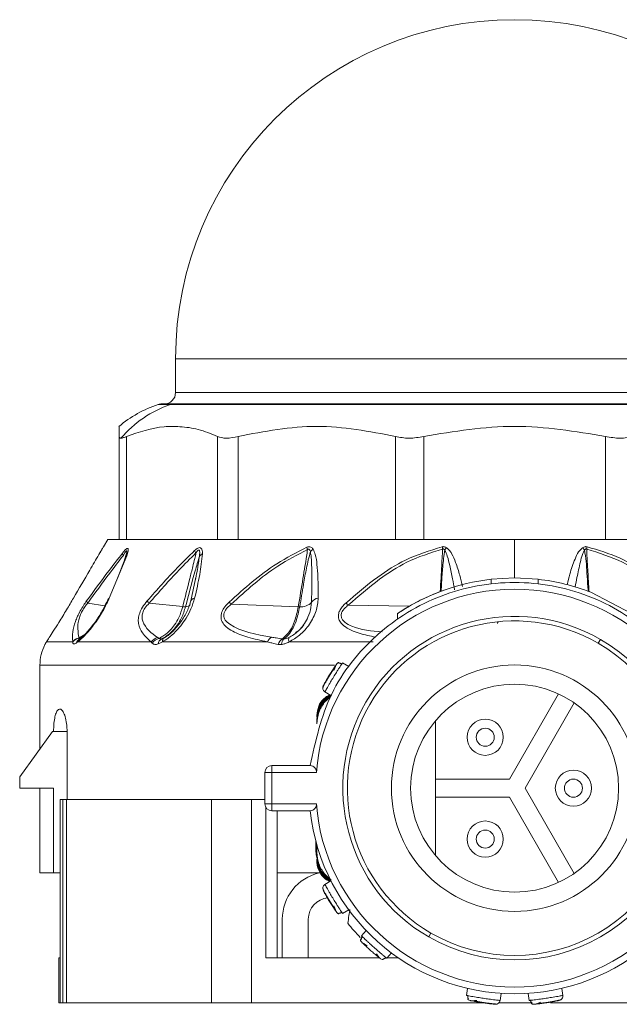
# Model space of a CAD drawing. Header units: millimetres. Extents: x -447 to 1924, y -61 to 422.
# Tile 1 of 65: x -447 to -421, y 153 to 196. Entities that reach past the tile are written whole.
import ezdxf

# ---------------------------------------------------------------- set-up
doc = ezdxf.new("R2010")
doc.units = ezdxf.units.MM

# ---------------------------------------------------------------- blocks, each defined once
blk = doc.blocks.new('Drawing View4')
at = {"color": 7, "linetype": 'Continuous', "lineweight": 18}
for p, q in [((-32.506, 3.001), (-32.506, 1.501)), ((-32.506, 3.001), (-17.506, 3.001)), ((-17.506, 3.001), (-2.506, 3.001)), ((-32.506, 1.501), (-2.506, 1.501)), ((-32.737, 0.976), (-33.274, 0.976)), ((-33.118, 1.001), (-32.586, 1.001)), ((-1.738, 0.976), (-32.737, 0.976)), ((-32.586, 1.001), (-1.894, 1.001)), ((-35.006, -4.999), (-35.006, -0.434)), ((-34.671, -4.999), (-34.671, -0.434)), ((-30.652, -4.999), (-30.652, -0.434)), ((-29.737, -4.999), (-29.737, -0.434)), ((-22.775, -4.999), (-22.775, -0.434)), ((-21.525, -4.999), (-21.525, -0.434)), ((-13.487, -4.999), (-13.487, -0.434)), ((-35.506, -4.999), (-35.695, -5.315)), ((-35.506, -4.999), (-35.006, -4.999)), ((-34.782, -4.999), (-34.994, -4.999)), ((-34.782, -4.999), (-30.52, -4.999)), ((-29.941, -4.999), (-30.52, -4.999)), ((-29.941, -4.999), (-22.559, -4.999)), ((-21.768, -4.999), (-22.559, -4.999)), ((-21.768, -4.999), (-17.506, -4.999)), ((-17.506, -4.999), (-13.244, -4.999)), ((-17.506, -4.999), (-17.506, -6.699)), ((-12.453, -4.999), (-13.244, -4.999)), ((-34.798, -6.006), (-34.668, -5.562)), ((-34.668, -5.727), (-35.436, -7.597)), ((-34.74, -5.838), (-35.085, -6.748)), ((-31.618, -6.734), (-31.828, -7.709)), ((-31.628, -6.781), (-31.622, -6.75)), ((-18.541, -6.757), (-17.506, -6.699)), ((-18.541, -6.958), (-18.541, -6.757)), ((-17.506, -6.699), (-16.471, -6.757)), ((-16.471, -6.958), (-16.471, -6.757)), ((-14.131, -7.333), (-12.331, -8.272)), ((-35.64, -7.939), (-36.391, -7.81)), ((-32.187, -7.968), (-33.675, -7.817)), ((-27.076, -7.973), (-30.05, -7.865)), ((-22.167, -7.951), (-24.868, -7.906)), ((-22.69, -8.52), (-22.69, -8.278)), ((-18.241, -8.685), (-18.256, -8.651)), ((-38.216, -9.524), (-37.054, -9.524)), ((-36.834, -9.524), (-33.586, -9.524)), ((-36.748, -9.398), (-36.793, -9.426)), ((-36.775, -9.351), (-36.527, -9.202)), ((-33.09, -9.524), (-28.442, -9.524)), ((-33.033, -9.364), (-33.043, -9.36)), ((-32.852, -9.247), (-32.989, -9.333)), ((-27.483, -9.524), (-23.757, -9.524)), ((-13.706, -9.417), (-13.806, -9.59)), ((-38.506, -10.553), (-38.506, -14.263)), ((-25.477, -10.553), (-38.506, -10.553)), ((-24.847, -10.621), (-25.115, -10.456)), ((-25.993, -11.547), (-25.994, -11.549)), ((-25.899, -11.735), (-25.63, -11.9)), ((-25.63, -11.943), (-25.928, -12.214)), ((-15.561, -11.83), (-17.737, -15.599)), ((-17.044, -15.999), (-14.868, -12.23)), ((-26.256, -12.784), (-26.256, -12.858)), ((-26.256, -12.969), (-26.256, -13.043)), ((-26.256, -13.154), (-26.256, -13.043)), ((-21.006, -13.014), (-21.006, -18.984)), ((-37.952, -13.499), (-39.402, -15.499)), ((-37.902, -13.499), (-37.952, -13.499)), ((-37.305, -13.499), (-37.902, -13.499)), ((-37.305, -13.499), (-37.305, -16.499)), ((-28.251, -15.299), (-28.251, -14.999)), ((-28.251, -14.999), (-26.551, -14.999)), ((-39.402, -15.999), (-39.402, -15.499)), ((-28.551, -15.299), (-28.251, -15.299)), ((-28.551, -15.299), (-28.551, -16.699)), ((-28.251, -15.299), (-26.278, -15.299)), ((-28.251, -15.299), (-28.251, -16.699)), ((-17.737, -15.599), (-21.006, -15.599)), ((-37.902, -15.999), (-39.402, -15.999)), ((-38.506, -15.999), (-38.506, -19.749)), ((-37.902, -19.749), (-37.902, -15.999)), ((-14.868, -19.768), (-17.044, -15.999)), ((-37.606, -16.499), (-37.606, -23.499)), ((-37.606, -16.499), (-37.5, -16.499)), ((-37.5, -16.499), (-37.5, -25.499)), ((-37.5, -16.499), (-37.332, -16.499)), ((-37.332, -16.499), (-37.332, -25.499)), ((-37.332, -16.499), (-30.923, -16.499)), ((-30.923, -16.499), (-30.923, -25.499)), ((-30.923, -16.499), (-29.14, -16.499)), ((-29.14, -16.499), (-29.14, -25.499)), ((-29.14, -16.499), (-28.551, -16.499)), ((-21.006, -16.399), (-17.737, -16.399)), ((-17.737, -16.399), (-15.561, -20.168)), ((-28.251, -16.699), (-28.551, -16.699)), ((-28.51, -16.849), (-28.51, -23.499)), ((-28.251, -16.999), (-28.251, -16.699)), ((-26.278, -16.699), (-28.251, -16.699)), ((-26.551, -16.999), (-28.251, -16.999)), ((-28.005, -16.999), (-28.005, -23.499)), ((-26.306, -18.316), (-26.306, -18.749)), ((-26.256, -18.844), (-26.256, -18.498)), ((-26.256, -18.749), (-26.306, -18.749)), ((-26.256, -18.955), (-26.256, -18.844)), ((-26.256, -19.029), (-26.256, -18.955)), ((-26.256, -19.214), (-26.256, -19.14)), ((-38.506, -19.749), (-37.902, -19.749)), ((-37.606, -19.749), (-37.902, -19.749)), ((-28.005, -19.749), (-26.093, -19.749)), ((-25.923, -19.789), (-25.615, -20.068)), ((-25.63, -20.098), (-25.899, -20.263)), ((-25.115, -21.542), (-24.847, -21.377)), ((-27.784, -23.499), (-27.784, -21.799)), ((-26.634, -21.799), (-26.634, -23.499)), ((-24.076, -22.295), (-24.285, -22.531)), ((-21.306, -22.581), (-21.206, -22.408)), ((-37.663, -23.499), (-37.663, -25.499)), ((-37.663, -23.499), (-37.606, -23.499)), ((-37.606, -23.499), (-37.606, -25.499)), ((-28.497, -23.499), (-28.51, -23.499)), ((-28.497, -23.499), (-23.49, -23.499)), ((-23.161, -23.525), (-22.952, -23.289)), ((-23.138, -23.499), (-22.659, -23.499)), ((-23.435, -23.549), (-23.369, -23.583)), ((-19.588, -24.858), (-19.635, -25.169)), ((-18.151, -25.391), (-18.105, -25.079)), ((-16.907, -25.079), (-16.861, -25.391)), ((-15.377, -25.169), (-15.424, -24.858)), ((-37.663, -25.499), (-37.606, -25.499)), ((-37.606, -25.499), (-37.5, -25.499)), ((-37.5, -25.499), (-37.332, -25.499)), ((-37.332, -25.499), (-30.923, -25.499)), ((-30.923, -25.499), (-29.14, -25.499)), ((-29.14, -25.499), (-18.885, -25.499)), ((-18.287, -25.55), (-18.285, -25.551)), ((-18.208, -25.499), (-16.755, -25.499)), ((-15.925, -25.499), (-5.871, -25.499)), ((-15.461, -25.362), (-15.458, -25.361))]:
    blk.add_line(p, q, dxfattribs=at)
at = {"color": 7, "linetype": 'Continuous', "lineweight": 18, "flags": 128}
blk.add_lwpolyline([(-26.306, -18.749), (-26.287, -18.944), (-26.256, -19.061)], dxfattribs=at)
at = {"color": 7, "linetype": 'Continuous', "lineweight": 18}
for centre, radius in [((-17.506, -15.999), 5.45), ((-18.806, -13.747), 0.8), ((-18.806, -13.747), 0.4), ((-14.906, -15.999), 0.8), ((-14.906, -15.999), 0.4), ((-18.806, -18.251), 0.8), ((-18.806, -18.251), 0.4)]:
    blk.add_circle(centre, radius, dxfattribs=at)
for centre, radius, start, end in [((-17.506, 3.001), 15, 0, 180), ((-33.006, 1.501), 0.5, 270, 0), ((-31.668, -3.917), 5.15, 108.1664, 130.4986), ((-31.129, -3.722), 4.965, 108.8874, 139.7785), ((-33.118, 0.501), 0.5, 90, 108.1664), ((-32.586, 0.533), 0.468, 90.0132, 108.7828), ((-34.611, -5.562), 0.248, 189.9193, 214.5625), ((-30.938, -5.114), 0.817, 207.0633, 215.6879), ((-31.139, -5.962), 0.381, 117.5432, 144.6364), ((-25.5, -5.09), 1.218, 191.8976, 196.7733), ((-26.01, -6.013), 0.716, 125.0028, 137.8963), ((-13.114, -3.919), 7.726, 190.4457, 191.199), ((-19.711, -6.096), 1.091, 137.4852, 144.4164), ((-15.301, -6.096), 1.091, 35.5839, 42.5146), ((-21.898, -3.918), 7.728, 348.8011, 349.5542), ((-34.58, -5.863), 0.163, 122.8676, 171.0638), ((-17.506, -15.999), 9.3, 96.392, 123.8803), ((-17.506, -15.999), 9.3, 68.7239, 83.6126), ((-17.506, -15.999), 8.8, 4.5625, 175.4375), ((-36.222, -7.667), 0.222, 191.7158, 220.1955), ((-35.406, -7.69), 0.098, 108.0323, 159.503), ((-32.973, -7.145), 0.972, 215.7026, 223.7499), ((-31.644, -7.785), 0.197, 95.1996, 177.3269), ((-27.569, -5.684), 3.304, 219.0253, 221.3042), ((-26.948, -7.355), 0.622, 263.8843, 317.4106), ((-26.143, -7.995), 0.41, 97.2379, 147.6707), ((-26.665, -9.712), 2.547, 45.1412, 48.4187), ((-32.049, -7.725), 0.247, 266.4829, 322.2771), ((-27.031, -6.721), 1.253, 267.9402, 270.7717), ((-17.506, -15.999), 7.6, 60, 240), ((-17.506, -15.999), 7.4, 60, 240), ((-18.397, -8.651), 0.141, 335.5069, 359.9497), ((-36.692, -9.811), 0.467, 100.1767, 140.9652), ((-36.687, -9.816), 0.469, 100.9163, 141.4811), ((-36.594, -9.694), 0.333, 118.3892, 159.524), ((-36.568, -9.615), 0.281, 129.7536, 161.1284), ((-33.142, -9.868), 0.562, 106.3755, 142.1998), ((-33.079, -9.907), 0.56, 106.6776, 144.5381), ((-32.954, -9.673), 0.33, 119.6069, 170.7235), ((-32.888, -9.509), 0.203, 119.953, 184.2542), ((-28.012, -9.72), 0.473, 121.542, 155.5687), ((-27.521, -9.794), 0.476, 123.312, 160.839), ((-27.432, -9.675), 0.392, 135.1957, 175.4112), ((-27.211, -9.417), 0.292, 163.2772, 201.4279), ((-17.506, -15.999), 7.6, 240, 60), ((-36.506, -10.553), 2, 153.118, 180), ((-17.506, -15.999), 7.4, 240, 60), ((-17.506, -15.999), 4.6, 360, 180), ((-28.251, -15.299), 0.3, 90, 180), ((-17.506, -15.999), 4.6, 180, 360), ((-28.251, -16.699), 0.3, 180, 270), ((-17.506, -15.999), 8.8, 184.5625, 355.4375), ((-17.506, -15.999), 9.1, 186.309, 353.691), ((-25.684, -21.799), 2.1, 102.5279, 180), ((-25.684, -21.799), 0.95, 94.7413, 180), ((-17.506, -15.999), 9.5, 219.0016, 224.0625)]:
    blk.add_arc(centre, radius, start, end, dxfattribs=at)
for points, knots in [([(-30.652, -0.434), (-30.935, -0.319), (-31.484, -0.096), (-32.276, 0.005), (-33.339, 0.023), (-34.12, -0.245), (-34.671, -0.434)], [0, 0, 0, 0, 0.21393, 0.414834, 0.587057, 1, 1, 1, 1]), ([(-22.775, -0.434), (-23.936, -0.214), (-26.256, 0.224), (-28.577, -0.214), (-29.737, -0.434)], [0, 0, 0, 0, 0.500234, 1, 1, 1, 1]), ([(-13.487, -0.434), (-14.826, -0.214), (-17.506, 0.224), (-20.185, -0.214), (-21.525, -0.434)], [0, 0, 0, 0, 0.499933, 1, 1, 1, 1]), ([(-35.006, -0.434), (-35.006, -0.356), (-35.006, -0.198), (-35.006, -0.069), (-35.006, 0.002), (-35.006, -0.004), (-35.006, -0.007)], [0, 0, 0, 0, 0.270801, 0.549911, 0.830383, 1, 1, 1, 1]), ([(-35.006, -0.434), (-35.001, -0.46), (-34.993, -0.506), (-34.942, -0.513), (-34.921, -0.516)], [0, 0, 0, 0, 0.573868, 1, 1, 1, 1]), ([(-34.921, -0.516), (-34.885, -0.511), (-34.82, -0.503), (-34.718, -0.455), (-34.671, -0.434)], [0, 0, 0, 0, 0.54545, 1, 1, 1, 1]), ([(-37.021, -7.588), (-36.779, -7.172), (-36.398, -6.517), (-35.968, -5.781), (-35.767, -5.437), (-35.708, -5.337), (-35.693, -5.311), (-35.695, -5.314), (-35.695, -5.315)], [0, 0, 0, 0, 0.502517, 0.792077, 0.924903, 0.959853, 0.991393, 1, 1, 1, 1]), ([(-36.439, -7.712), (-36.115, -7.268), (-35.595, -6.554), (-35.059, -5.865), (-34.856, -5.605)], [0, 0, 0, 0, 0.622343, 1, 1, 1, 1]), ([(-35.745, -5.4), (-35.767, -5.437), (-35.8, -5.493), (-35.84, -5.562), (-35.854, -5.586)], [0, 0, 0, 0, 0.655241, 1, 1, 1, 1]), ([(-34.856, -5.605), (-34.83, -5.573), (-34.782, -5.513), (-34.714, -5.441), (-34.655, -5.393), (-34.611, -5.386), (-34.594, -5.429), (-34.607, -5.54), (-34.643, -5.652), (-34.668, -5.727)], [0, 0, 0, 0, 0.130793, 0.239578, 0.342332, 0.447729, 0.567765, 0.709784, 1, 1, 1, 1]), ([(-34.816, -5.703), (-34.798, -5.671), (-34.767, -5.614), (-34.729, -5.551), (-34.703, -5.516), (-34.687, -5.499), (-34.673, -5.491), (-34.664, -5.496), (-34.659, -5.522), (-34.673, -5.622), (-34.707, -5.729), (-34.732, -5.808)], [0, 0, 0, 0, 0.155894, 0.271286, 0.318146, 0.360689, 0.399967, 0.444381, 0.493599, 0.621885, 1, 1, 1, 1]), ([(-33.762, -7.713), (-33.324, -7.215), (-32.646, -6.446), (-31.922, -5.737), (-31.666, -5.486)], [0, 0, 0, 0, 0.646574, 1, 1, 1, 1]), ([(-33.675, -7.817), (-33.241, -7.321), (-32.571, -6.553), (-31.854, -5.842), (-31.602, -5.591)], [0, 0, 0, 0, 0.647013, 1, 1, 1, 1]), ([(-32.187, -7.968), (-32.083, -7.555), (-31.934, -6.964), (-31.758, -6.253), (-31.666, -5.873), (-31.62, -5.672), (-31.602, -5.591)], [0, 0, 0, 0, 0.520969, 0.746083, 0.897634, 1, 1, 1, 1]), ([(-31.666, -5.486), (-31.616, -5.442), (-31.54, -5.375), (-31.438, -5.347), (-31.362, -5.375), (-31.319, -5.475), (-31.317, -5.574), (-31.315, -5.624)], [0, 0, 0, 0, 0.245136, 0.373462, 0.502514, 0.746581, 1, 1, 1, 1]), ([(-31.315, -5.624), (-31.35, -5.93), (-31.422, -6.566), (-31.58, -7.239), (-31.662, -7.588)], [0, 0, 0, 0, 0.480824, 1, 1, 1, 1]), ([(-31.602, -5.591), (-31.588, -5.569), (-31.562, -5.529), (-31.527, -5.486), (-31.502, -5.468), (-31.487, -5.462), (-31.474, -5.462), (-31.453, -5.474), (-31.439, -5.521), (-31.435, -5.613), (-31.444, -5.691), (-31.45, -5.741)], [0, 0, 0, 0, 0.137704, 0.249479, 0.286396, 0.321316, 0.355929, 0.392063, 0.53214, 0.696583, 1, 1, 1, 1]), ([(-30.135, -7.765), (-29.458, -7.157), (-28.392, -6.2), (-27.146, -5.571), (-26.692, -5.341)], [0, 0, 0, 0, 0.635166, 1, 1, 1, 1]), ([(-30.05, -7.865), (-29.385, -7.258), (-28.339, -6.304), (-27.112, -5.672), (-26.666, -5.442)], [0, 0, 0, 0, 0.636507, 1, 1, 1, 1]), ([(-27.076, -7.973), (-27.007, -7.556), (-26.908, -6.957), (-26.788, -6.217), (-26.718, -5.79), (-26.682, -5.546), (-26.666, -5.442)], [0, 0, 0, 0, 0.493755, 0.710629, 0.87637, 1, 1, 1, 1]), ([(-27.014, -7.973), (-26.956, -7.642), (-26.858, -7.075), (-26.723, -6.262), (-26.603, -5.779), (-26.541, -5.533)], [0, 0, 0, 0, 0.40792, 0.697703, 1, 1, 1, 1]), ([(-26.692, -5.341), (-26.662, -5.331), (-26.601, -5.311), (-26.522, -5.329), (-26.462, -5.37), (-26.435, -5.407), (-26.421, -5.427)], [0, 0, 0, 0, 0.256292, 0.5214431, 0.7474005, 1, 1, 1, 1]), ([(-26.666, -5.442), (-26.66, -5.437), (-26.647, -5.427), (-26.626, -5.419), (-26.606, -5.42), (-26.581, -5.434), (-26.557, -5.473), (-26.547, -5.511), (-26.541, -5.533)], [0, 0, 0, 0, 0.106522, 0.201223, 0.294973, 0.396709, 0.652819, 1, 1, 1, 1]), ([(-26.541, -5.533), (-26.528, -5.617), (-26.491, -5.848), (-26.481, -6.282), (-26.473, -6.945), (-26.483, -7.457), (-26.49, -7.776)], [0, 0, 0, 0, 0.115112, 0.316391, 0.573412, 1, 1, 1, 1]), ([(-26.421, -5.427), (-26.385, -5.505), (-26.293, -5.712), (-26.243, -6.135), (-26.197, -6.774), (-26.196, -7.276), (-26.195, -7.588)], [0, 0, 0, 0, 0.125054, 0.329105, 0.583177, 1, 1, 1, 1]), ([(-24.975, -7.807), (-24.514, -7.413), (-23.689, -6.707), (-22.277, -5.801), (-21.263, -5.489), (-20.713, -5.319)], [0, 0, 0, 0, 0.366467, 0.656613, 1, 1, 1, 1]), ([(-24.868, -7.906), (-24.417, -7.513), (-23.608, -6.809), (-22.226, -5.903), (-21.232, -5.589), (-20.694, -5.419)], [0, 0, 0, 0, 0.368099, 0.658336, 1, 1, 1, 1]), ([(-20.797, -7.301), (-20.785, -7.097), (-20.763, -6.718), (-20.734, -6.188), (-20.71, -5.765), (-20.698, -5.517), (-20.694, -5.419)], [0, 0, 0, 0, 0.324998, 0.604377, 0.844633, 1, 1, 1, 1]), ([(-20.758, -7.286), (-20.75, -7.159), (-20.728, -6.802), (-20.696, -6.193), (-20.632, -5.712), (-20.598, -5.461)], [0, 0, 0, 0, 0.20978, 0.587187, 1, 1, 1, 1]), ([(-20.713, -5.319), (-20.697, -5.317), (-20.662, -5.312), (-20.591, -5.318), (-20.545, -5.343), (-20.515, -5.359)], [0, 0, 0, 0, 0.222827, 0.488483, 1, 1, 1, 1]), ([(-20.694, -5.419), (-20.689, -5.417), (-20.678, -5.414), (-20.661, -5.413), (-20.64, -5.42), (-20.618, -5.436), (-20.605, -5.452), (-20.598, -5.461)], [0, 0, 0, 0, 0.132574, 0.271467, 0.437835, 0.686828, 1, 1, 1, 1]), ([(-20.598, -5.461), (-20.557, -5.552), (-20.458, -5.772), (-20.366, -6.208), (-20.256, -6.701), (-20.19, -7.059), (-20.161, -7.217)], [0, 0, 0, 0, 0.162514, 0.393457, 0.730011, 1, 1, 1, 1]), ([(-20.515, -5.359), (-20.474, -5.393), (-20.384, -5.469), (-20.249, -5.689), (-20.089, -6.06), (-19.934, -6.548), (-19.849, -6.907), (-19.81, -7.07)], [0, 0, 0, 0, 0.082219, 0.179526, 0.407873, 0.730876, 1, 1, 1, 1]), ([(-15.182, -6.996), (-15.145, -6.838), (-15.053, -6.452), (-14.885, -5.97), (-14.71, -5.565), (-14.56, -5.42), (-14.496, -5.359)], [0, 0, 0, 0, 0.271172, 0.663185, 0.858681, 1, 1, 1, 1]), ([(-14.827, -7.095), (-14.802, -6.957), (-14.733, -6.59), (-14.625, -6.112), (-14.528, -5.697), (-14.446, -5.528), (-14.413, -5.461)], [0, 0, 0, 0, 0.251722, 0.67041, 0.870782, 1, 1, 1, 1]), ([(-14.496, -5.359), (-14.465, -5.342), (-14.421, -5.319), (-14.35, -5.312), (-14.317, -5.317), (-14.299, -5.319)], [0, 0, 0, 0, 0.527893, 0.749645, 1, 1, 1, 1]), ([(-14.413, -5.461), (-14.406, -5.452), (-14.394, -5.436), (-14.372, -5.42), (-14.352, -5.414), (-14.335, -5.413), (-14.324, -5.417), (-14.318, -5.419)], [0, 0, 0, 0, 0.312066, 0.577689, 0.709478, 0.846396, 1, 1, 1, 1]), ([(-14.413, -5.461), (-14.387, -5.63), (-14.334, -5.969), (-14.304, -6.511), (-14.274, -6.951), (-14.257, -7.22), (-14.253, -7.287)], [0, 0, 0, 0, 0.2774802, 0.5571743, 0.8903511, 1, 1, 1, 1]), ([(-14.318, -5.419), (-13.779, -5.59), (-12.762, -5.912), (-11.383, -6.824), (-10.577, -7.528), (-10.143, -7.906)], [0, 0, 0, 0, 0.342559, 0.646235, 1, 1, 1, 1]), ([(-14.318, -5.419), (-14.309, -5.603), (-14.292, -5.942), (-14.261, -6.488), (-14.236, -6.932), (-14.22, -7.221), (-14.215, -7.301)], [0, 0, 0, 0, 0.292224, 0.54043, 0.87134, 1, 1, 1, 1]), ([(-14.299, -5.319), (-13.804, -5.467), (-12.862, -5.749), (-11.428, -6.623), (-10.557, -7.364), (-10.037, -7.807)], [0, 0, 0, 0, 0.308412, 0.587789, 1, 1, 1, 1]), ([(-36.391, -7.81), (-36.069, -7.366), (-35.551, -6.652), (-35.017, -5.963), (-34.816, -5.703)], [0, 0, 0, 0, 0.6225578, 1, 1, 1, 1]), ([(-34.693, -5.684), (-34.698, -5.701), (-34.708, -5.737), (-34.721, -5.777), (-34.728, -5.797)], [0, 0, 0, 0, 0.4873888, 1, 1, 1, 1]), ([(-32.064, -7.971), (-31.928, -7.443), (-31.738, -6.702), (-31.514, -5.955), (-31.45, -5.741)], [0, 0, 0, 0, 0.713249, 1, 1, 1, 1]), ([(-31.45, -5.741), (-31.478, -5.933), (-31.524, -6.254), (-31.589, -6.592), (-31.619, -6.736), (-31.622, -6.751)], [0, 0, 0, 0, 0.570413, 0.957485, 1, 1, 1, 1]), ([(-22.69, -8.278), (-22.686, -8.275), (-22.678, -8.27), (-22.593, -8.213), (-22.401, -8.089), (-22.072, -7.893), (-21.681, -7.684), (-21.277, -7.494), (-20.979, -7.371), (-20.799, -7.301), (-20.698, -7.264), (-20.632, -7.24), (-20.624, -7.237), (-20.62, -7.236)], [0, 0, 0, 0, 0.060058, 0.121373, 0.242824, 0.369606, 0.499838, 0.629592, 0.754948, 0.816741, 0.877799, 0.939002, 1, 1, 1, 1]), ([(-38.216, -9.524), (-38.178, -9.465), (-38.097, -9.341), (-37.906, -9.042), (-37.646, -8.631), (-37.333, -8.121), (-37.122, -7.761), (-37.021, -7.588)], [0, 0, 0, 0, 0.147122, 0.312406, 0.50794, 0.764712, 1, 1, 1, 1]), ([(-36.938, -8.629), (-36.91, -8.554), (-36.854, -8.408), (-36.728, -8.159), (-36.585, -7.921), (-36.486, -7.779), (-36.439, -7.712)], [0, 0, 0, 0, 0.275503, 0.529042, 0.778818, 1, 1, 1, 1]), ([(-35.436, -7.597), (-35.543, -7.818), (-35.75, -8.245), (-36.148, -8.818), (-36.524, -9.267), (-36.733, -9.44), (-36.834, -9.524)], [0, 0, 0, 0, 0.299106, 0.577097, 0.795469, 1, 1, 1, 1]), ([(-36.775, -9.351), (-36.799, -9.223), (-36.842, -8.998), (-36.82, -8.657), (-36.735, -8.371), (-36.642, -8.168), (-36.521, -7.974), (-36.434, -7.864), (-36.391, -7.81)], [0, 0, 0, 0, 0.354402, 0.625668, 0.731992, 0.825042, 0.913282, 1, 1, 1, 1]), ([(-35.492, -7.643), (-35.573, -7.814), (-35.733, -8.154), (-36.057, -8.657), (-36.353, -9.028), (-36.597, -9.28), (-36.71, -9.369), (-36.767, -9.414)], [0, 0, 0, 0, 0.253216, 0.504283, 0.753517, 0.877496, 1, 1, 1, 1]), ([(-33.586, -9.524), (-33.723, -9.402), (-33.968, -9.184), (-34.146, -8.827), (-34.161, -8.503), (-34.105, -8.254), (-33.972, -7.975), (-33.836, -7.804), (-33.762, -7.713)], [0, 0, 0, 0, 0.329595, 0.590214, 0.697936, 0.79287, 0.888175, 1, 1, 1, 1]), ([(-33.301, -9.329), (-33.572, -9.138), (-33.888, -8.915), (-33.998, -8.443), (-33.976, -8.271), (-33.921, -8.135), (-33.835, -7.986), (-33.741, -7.887), (-33.675, -7.817)], [0, 0, 0, 0, 0.62182, 0.726244, 0.812215, 0.854202, 0.896749, 1, 1, 1, 1]), ([(-31.662, -7.588), (-31.709, -7.748), (-31.796, -8.042), (-32.022, -8.459), (-32.26, -8.798), (-32.525, -9.099), (-32.803, -9.353), (-33.003, -9.472), (-33.09, -9.524)], [0, 0, 0, 0, 0.217435, 0.40261, 0.562733, 0.698349, 0.867782, 1, 1, 1, 1]), ([(-31.822, -7.684), (-31.871, -7.846), (-31.97, -8.169), (-32.257, -8.648), (-32.561, -9.004), (-32.835, -9.245), (-32.98, -9.334), (-33.051, -9.378)], [0, 0, 0, 0, 0.252868, 0.504669, 0.754807, 0.878718, 1, 1, 1, 1]), ([(-28.442, -9.524), (-28.737, -9.46), (-29.286, -9.342), (-29.891, -9.123), (-30.262, -8.887), (-30.453, -8.669), (-30.516, -8.425), (-30.459, -8.182), (-30.33, -7.962), (-30.203, -7.833), (-30.135, -7.765)], [0, 0, 0, 0, 0.272182, 0.508365, 0.629093, 0.73152, 0.817422, 0.871713, 0.931474, 1, 1, 1, 1]), ([(-26.195, -7.588), (-26.214, -7.779), (-26.254, -8.168), (-26.554, -8.742), (-26.972, -9.233), (-27.323, -9.433), (-27.483, -9.524)], [0, 0, 0, 0, 0.259032, 0.530639, 0.786951, 1, 1, 1, 1]), ([(-26.49, -7.776), (-26.504, -7.927), (-26.531, -8.222), (-26.685, -8.507), (-26.761, -8.646)], [0, 0, 0, 0, 0.510461, 1, 1, 1, 1]), ([(-23.651, -9.316), (-23.897, -9.265), (-24.408, -9.161), (-24.946, -8.933), (-25.218, -8.663), (-25.299, -8.488), (-25.304, -8.311), (-25.25, -8.141), (-25.138, -7.966), (-25.031, -7.862), (-24.975, -7.807)], [0, 0, 0, 0, 0.2678181, 0.5569964, 0.6492973, 0.7308636, 0.7901541, 0.8528081, 0.9225228, 1, 1, 1, 1]), ([(-33.24, -9.37), (-33.165, -9.331), (-32.982, -9.235), (-32.749, -9.03), (-32.528, -8.758), (-32.329, -8.422), (-32.238, -8.131), (-32.187, -7.968)], [0, 0, 0, 0, 0.154754, 0.378155, 0.536036, 0.740167, 1, 1, 1, 1]), ([(-33.117, -9.386), (-33.045, -9.348), (-32.869, -9.255), (-32.635, -9.049), (-32.413, -8.775), (-32.21, -8.435), (-32.116, -8.138), (-32.064, -7.971)], [0, 0, 0, 0, 0.154429, 0.377318, 0.534784, 0.73906, 1, 1, 1, 1]), ([(-32.064, -7.971), (-32.084, -7.972), (-32.12, -7.973), (-32.167, -7.969), (-32.187, -7.968)], [0, 0, 0, 0, 0.5598474, 1, 1, 1, 1]), ([(-28.259, -9.316), (-28.942, -9.2), (-29.73, -9.067), (-30.284, -8.609), (-30.361, -8.466), (-30.382, -8.356), (-30.363, -8.236), (-30.298, -8.109), (-30.191, -7.981), (-30.1, -7.906), (-30.05, -7.865)], [0, 0, 0, 0, 0.655947, 0.756324, 0.798491, 0.835246, 0.871287, 0.907682, 0.950236, 1, 1, 1, 1]), ([(-27.782, -9.397), (-27.666, -9.291), (-27.46, -9.103), (-27.214, -8.597), (-27.125, -8.195), (-27.076, -7.973)], [0, 0, 0, 0, 0.365427, 0.649355, 1, 1, 1, 1]), ([(-27.71, -9.399), (-27.657, -9.356), (-27.532, -9.253), (-27.345, -8.991), (-27.145, -8.573), (-27.062, -8.192), (-27.014, -7.973)], [0, 0, 0, 0, 0.171049, 0.404806, 0.657867, 1, 1, 1, 1]), ([(-23.362, -9.089), (-23.834, -9.046), (-24.446, -8.99), (-24.972, -8.705), (-25.119, -8.556), (-25.178, -8.439), (-25.186, -8.309), (-25.132, -8.171), (-25.024, -8.031), (-24.923, -7.95), (-24.868, -7.906)], [0, 0, 0, 0, 0.500723, 0.647964, 0.709254, 0.762166, 0.813639, 0.866072, 0.92741, 1, 1, 1, 1]), ([(-37.055, -9.517), (-37.065, -9.383), (-37.084, -9.142), (-36.983, -8.787), (-36.938, -8.629)], [0, 0, 0, 0, 0.554852, 1, 1, 1, 1]), ([(-27.201, -9.124), (-27.151, -9.09), (-26.928, -8.942), (-26.785, -8.69), (-26.674, -8.496)], [0, 0, 0, 0, 0.2260929, 1, 1, 1, 1]), ([(-26.761, -8.646), (-26.764, -8.652), (-26.833, -8.803), (-26.958, -8.945), (-27.092, -9.055), (-27.094, -9.057)], [0, 0, 0, 0, 0.038834, 0.98682, 1, 1, 1, 1]), ([(-27.094, -9.057), (-27.155, -9.111), (-27.276, -9.218), (-27.42, -9.295), (-27.491, -9.333)], [0, 0, 0, 0, 0.504489, 1, 1, 1, 1]), ([(-38.259, -9.595), (-38.264, -9.604), (-38.286, -9.641), (-38.292, -9.654), (-38.284, -9.638), (-38.258, -9.591), (-38.229, -9.545), (-38.216, -9.524)], [0, 0, 0, 0, 0.087747, 0.363021, 0.591323, 0.814318, 1, 1, 1, 1]), ([(-37.054, -9.524), (-37.054, -9.523), (-37.055, -9.52), (-37.055, -9.518), (-37.055, -9.517)], [0, 0, 0, 0, 0.558902, 1, 1, 1, 1]), ([(-36.906, -9.577), (-36.928, -9.59), (-36.971, -9.615), (-37.017, -9.613), (-37.049, -9.586), (-37.053, -9.545), (-37.054, -9.524)], [0, 0, 0, 0, 0.249494, 0.497197, 0.746131, 1, 1, 1, 1]), ([(-36.834, -9.524), (-36.848, -9.535), (-36.873, -9.555), (-36.896, -9.57), (-36.906, -9.577)], [0, 0, 0, 0, 0.559965, 1, 1, 1, 1]), ([(-36.749, -9.395), (-36.755, -9.396), (-36.77, -9.397), (-36.781, -9.384), (-36.778, -9.365), (-36.776, -9.356)], [0, 0, 0, 0, 0.243761, 0.617225, 1, 1, 1, 1]), ([(-36.776, -9.356), (-36.776, -9.355), (-36.776, -9.353), (-36.775, -9.352), (-36.775, -9.351)], [0, 0, 0, 0, 0.5572157, 1, 1, 1, 1]), ([(-33.536, -9.582), (-33.545, -9.571), (-33.563, -9.552), (-33.579, -9.533), (-33.586, -9.524)], [0, 0, 0, 0, 0.561612, 1, 1, 1, 1]), ([(-33.279, -9.62), (-33.329, -9.632), (-33.405, -9.65), (-33.488, -9.624), (-33.52, -9.596), (-33.536, -9.582)], [0, 0, 0, 0, 0.4808387, 0.7383008, 1, 1, 1, 1]), ([(-33.24, -9.37), (-33.252, -9.363), (-33.272, -9.349), (-33.292, -9.335), (-33.301, -9.329)], [0, 0, 0, 0, 0.562686, 1, 1, 1, 1]), ([(-33.09, -9.524), (-33.127, -9.546), (-33.191, -9.585), (-33.252, -9.609), (-33.279, -9.62)], [0, 0, 0, 0, 0.56467, 1, 1, 1, 1]), ([(-33.117, -9.386), (-33.146, -9.392), (-33.2, -9.403), (-33.228, -9.381), (-33.24, -9.37)], [0, 0, 0, 0, 0.540903, 1, 1, 1, 1]), ([(-32.989, -9.333), (-33.014, -9.345), (-33.058, -9.367), (-33.099, -9.38), (-33.117, -9.386)], [0, 0, 0, 0, 0.569816, 1, 1, 1, 1]), ([(-27.97, -9.638), (-28.06, -9.618), (-28.221, -9.582), (-28.375, -9.541), (-28.442, -9.524)], [0, 0, 0, 0, 0.564676, 1, 1, 1, 1]), ([(-27.782, -9.397), (-27.873, -9.382), (-28.034, -9.357), (-28.191, -9.329), (-28.259, -9.316)], [0, 0, 0, 0, 0.565432, 1, 1, 1, 1]), ([(-27.483, -9.524), (-27.544, -9.555), (-27.655, -9.613), (-27.77, -9.634), (-27.822, -9.644)], [0, 0, 0, 0, 0.541803, 1, 1, 1, 1]), ([(-27.71, -9.399), (-27.724, -9.4), (-27.749, -9.402), (-27.772, -9.398), (-27.782, -9.397)], [0, 0, 0, 0, 0.559121, 1, 1, 1, 1]), ([(-27.491, -9.333), (-27.528, -9.349), (-27.601, -9.381), (-27.674, -9.393), (-27.71, -9.399)], [0, 0, 0, 0, 0.509913, 1, 1, 1, 1]), ([(-27.822, -9.644), (-27.851, -9.646), (-27.902, -9.65), (-27.949, -9.642), (-27.97, -9.638)], [0, 0, 0, 0, 0.559055, 1, 1, 1, 1]), ([(-25.384, -10.513), (-25.368, -10.492), (-25.346, -10.465), (-25.314, -10.453), (-25.306, -10.45)], [0, 0, 0, 0, 0.744589, 1, 1, 1, 1]), ([(-25.275, -10.466), (-25.277, -10.458), (-25.281, -10.439), (-25.298, -10.444), (-25.307, -10.447)], [0, 0, 0, 0, 0.443444, 1, 1, 1, 1]), ([(-25.971, -11.47), (-25.967, -11.463), (-25.959, -11.448), (-25.896, -11.334), (-25.805, -11.172), (-25.692, -10.982), (-25.574, -10.796), (-25.472, -10.641), (-25.398, -10.534), (-25.389, -10.52), (-25.384, -10.513)], [0, 0, 0, 0, 0.123327, 0.248039, 0.373729, 0.500052, 0.626334, 0.751958, 0.876621, 1, 1, 1, 1]), ([(-25.899, -11.735), (-25.895, -11.728), (-25.889, -11.716), (-25.846, -11.64), (-25.794, -11.548), (-25.726, -11.431), (-25.636, -11.278), (-25.521, -11.087), (-25.403, -10.899), (-25.308, -10.748), (-25.235, -10.636), (-25.179, -10.551), (-25.157, -10.519), (-25.149, -10.506)], [0, 0, 0, 0, 0.123193, 0.19963, 0.285796, 0.371935, 0.448355, 0.571553, 0.694747, 0.771169, 0.857312, 0.943534, 1, 1, 1, 1]), ([(-25.436, -10.614), (-25.463, -10.653), (-25.516, -10.733), (-25.613, -10.884), (-25.696, -11.019), (-25.742, -11.098), (-25.758, -11.124)], [0, 0, 0, 0, 0.283378, 0.567938, 0.853248, 1, 1, 1, 1]), ([(-25.409, -10.549), (-25.412, -10.554), (-25.417, -10.564), (-25.436, -10.611), (-25.463, -10.683), (-25.486, -10.751), (-25.498, -10.786)], [0, 0, 0, 0, 0.227906, 0.471042, 0.728935, 1, 1, 1, 1]), ([(-25.137, -10.511), (-25.148, -10.504), (-25.169, -10.49), (-25.206, -10.477), (-25.246, -10.47), (-25.272, -10.473), (-25.286, -10.474)], [0, 0, 0, 0, 0.232664, 0.479578, 0.736996, 1, 1, 1, 1]), ([(-25.149, -10.506), (-25.145, -10.501), (-25.121, -10.465), (-25.118, -10.46), (-25.115, -10.456)], [0, 0, 0, 0, 0.139679, 1, 1, 1, 1]), ([(-25.758, -11.124), (-25.773, -11.15), (-25.819, -11.228), (-25.885, -11.345), (-25.946, -11.458), (-25.986, -11.534), (-25.991, -11.544), (-25.994, -11.549)], [0, 0, 0, 0, 0.108658, 0.332006, 0.554933, 0.777468, 1, 1, 1, 1]), ([(-26.256, -12.784), (-26.239, -12.646), (-26.206, -12.374), (-25.987, -12.042), (-25.778, -11.92), (-25.685, -11.866)], [0, 0, 0, 0, 0.365361, 0.718401, 1, 1, 1, 1]), ([(-25.607, -11.868), (-25.719, -11.942), (-25.959, -12.101), (-26.203, -12.497), (-26.238, -12.81), (-26.256, -12.969)], [0, 0, 0, 0, 0.298223, 0.642191, 1, 1, 1, 1]), ([(-25.665, -11.879), (-25.755, -11.932), (-25.973, -12.06), (-26.208, -12.412), (-26.24, -12.709), (-26.256, -12.858)], [0, 0, 0, 0, 0.25938, 0.62929, 1, 1, 1, 1]), ([(-25.616, -11.899), (-25.727, -11.977), (-25.968, -12.15), (-26.204, -12.562), (-26.239, -12.882), (-26.256, -13.043)], [0, 0, 0, 0, 0.295227, 0.647038, 1, 1, 1, 1]), ([(-37.902, -13.499), (-37.901, -13.424), (-37.898, -13.24), (-37.869, -12.965), (-37.813, -12.714), (-37.735, -12.545), (-37.638, -12.48), (-37.532, -12.531), (-37.431, -12.7), (-37.351, -12.966), (-37.31, -13.251), (-37.306, -13.433), (-37.305, -13.499)], [0, 0, 0, 0, 0.070113, 0.172193, 0.275296, 0.380868, 0.489956, 0.602613, 0.717149, 0.830046, 0.937783, 1, 1, 1, 1]), ([(-25.928, -12.214), (-26.02, -12.354), (-26.21, -12.639), (-26.24, -12.98), (-26.256, -13.154)], [0, 0, 0, 0, 0.489594, 1, 1, 1, 1]), ([(-26.551, -14.999), (-26.509, -15.004), (-26.433, -15.012), (-26.353, -15.073), (-26.309, -15.137), (-26.288, -15.188), (-26.276, -15.243), (-26.277, -15.28), (-26.278, -15.299)], [0, 0, 0, 0, 0.312972, 0.575647, 0.691755, 0.800836, 0.901278, 1, 1, 1, 1]), ([(-26.278, -16.699), (-26.277, -16.717), (-26.276, -16.754), (-26.288, -16.809), (-26.309, -16.861), (-26.353, -16.925), (-26.434, -16.986), (-26.51, -16.994), (-26.551, -16.999)], [0, 0, 0, 0, 0.097753, 0.197421, 0.308109, 0.425907, 0.688339, 1, 1, 1, 1]), ([(-26.256, -18.844), (-26.24, -19.019), (-26.209, -19.363), (-26.017, -19.649), (-25.923, -19.789)], [0, 0, 0, 0, 0.510317, 1, 1, 1, 1]), ([(-26.256, -18.955), (-26.239, -19.115), (-26.204, -19.436), (-25.971, -19.845), (-25.734, -20.014), (-25.627, -20.09)], [0, 0, 0, 0, 0.356662, 0.712158, 1, 1, 1, 1]), ([(-26.256, -19.029), (-26.238, -19.188), (-26.202, -19.501), (-25.968, -19.886), (-25.74, -20.038), (-25.641, -20.104)], [0, 0, 0, 0, 0.36938, 0.724507, 1, 1, 1, 1]), ([(-26.256, -19.14), (-26.24, -19.288), (-26.208, -19.586), (-25.973, -19.937), (-25.755, -20.066), (-25.665, -20.119)], [0, 0, 0, 0, 0.370547, 0.740637, 1, 1, 1, 1]), ([(-25.685, -20.132), (-25.778, -20.078), (-25.989, -19.957), (-26.159, -19.683), (-26.244, -19.423), (-26.252, -19.284), (-26.256, -19.214)], [0, 0, 0, 0, 0.281087, 0.63342, 0.815104, 1, 1, 1, 1]), ([(-25.994, -20.448), (-25.991, -20.454), (-25.986, -20.464), (-25.946, -20.54), (-25.885, -20.653), (-25.819, -20.77), (-25.773, -20.848), (-25.758, -20.874)], [0, 0, 0, 0, 0.222533, 0.445068, 0.667996, 0.891345, 1, 1, 1, 1]), ([(-25.992, -20.449), (-25.992, -20.426), (-25.992, -20.378), (-25.959, -20.309), (-25.919, -20.278), (-25.899, -20.263)], [0, 0, 0, 0, 0.311559, 0.65578, 1, 1, 1, 1]), ([(-25.149, -21.491), (-25.157, -21.479), (-25.179, -21.446), (-25.235, -21.362), (-25.308, -21.249), (-25.403, -21.099), (-25.521, -20.911), (-25.636, -20.72), (-25.726, -20.567), (-25.794, -20.45), (-25.846, -20.358), (-25.889, -20.281), (-25.895, -20.27), (-25.899, -20.263)], [0, 0, 0, 0, 0.056465, 0.142687, 0.228831, 0.305254, 0.428447, 0.551647, 0.628067, 0.714206, 0.800371, 0.876807, 1, 1, 1, 1]), ([(-25.384, -21.485), (-25.389, -21.478), (-25.398, -21.464), (-25.472, -21.357), (-25.574, -21.202), (-25.692, -21.015), (-25.805, -20.826), (-25.896, -20.664), (-25.959, -20.55), (-25.967, -20.535), (-25.971, -20.527)], [0, 0, 0, 0, 0.123378, 0.248041, 0.373662, 0.49995, 0.626272, 0.751963, 0.876674, 1, 1, 1, 1]), ([(-25.758, -20.874), (-25.742, -20.9), (-25.696, -20.979), (-25.613, -21.114), (-25.516, -21.265), (-25.463, -21.344), (-25.436, -21.384)], [0, 0, 0, 0, 0.146755, 0.432065, 0.716623, 1, 1, 1, 1]), ([(-25.498, -21.212), (-25.486, -21.247), (-25.463, -21.315), (-25.436, -21.387), (-25.417, -21.434), (-25.412, -21.444), (-25.409, -21.449)], [0, 0, 0, 0, 0.271066, 0.528959, 0.772095, 1, 1, 1, 1]), ([(-25.384, -21.485), (-25.368, -21.506), (-25.346, -21.533), (-25.315, -21.544), (-25.307, -21.547)], [0, 0, 0, 0, 0.751955, 1, 1, 1, 1]), ([(-25.308, -21.55), (-25.299, -21.553), (-25.281, -21.559), (-25.277, -21.54), (-25.275, -21.531)], [0, 0, 0, 0, 0.553128, 1, 1, 1, 1]), ([(-25.286, -21.524), (-25.272, -21.525), (-25.246, -21.527), (-25.206, -21.52), (-25.169, -21.507), (-25.148, -21.494), (-25.137, -21.487)], [0, 0, 0, 0, 0.2630041, 0.5204217, 0.7673362, 1, 1, 1, 1]), ([(-25.115, -21.542), (-25.118, -21.538), (-25.121, -21.533), (-25.145, -21.497), (-25.149, -21.491)], [0, 0, 0, 0, 0.860318, 1, 1, 1, 1]), ([(-24.889, -21.978), (-24.871, -21.862), (-24.839, -21.659), (-24.807, -21.454), (-24.793, -21.365)], [0, 0, 0, 0, 0.569214, 1, 1, 1, 1]), ([(-24.237, -22.56), (-24.245, -22.57), (-24.263, -22.589), (-24.282, -22.623), (-24.295, -22.658), (-24.297, -22.681), (-24.298, -22.691)], [0, 0, 0, 0, 0.248178, 0.511694, 0.786527, 1, 1, 1, 1]), ([(-24.235, -22.563), (-24.243, -22.572), (-24.26, -22.591), (-24.279, -22.625), (-24.293, -22.663), (-24.295, -22.69), (-24.297, -22.703)], [0, 0, 0, 0, 0.232511, 0.47939, 0.736872, 1, 1, 1, 1]), ([(-24.241, -22.574), (-24.245, -22.569), (-24.277, -22.539), (-24.281, -22.535), (-24.285, -22.531)], [0, 0, 0, 0, 0.1452008, 1, 1, 1, 1]), ([(-23.206, -23.489), (-23.218, -23.478), (-23.249, -23.453), (-23.328, -23.388), (-23.431, -23.302), (-23.566, -23.186), (-23.734, -23.041), (-23.899, -22.892), (-24.03, -22.771), (-24.129, -22.68), (-24.202, -22.611), (-24.23, -22.584), (-24.241, -22.574)], [0, 0, 0, 0, 0.070164, 0.169634, 0.269982, 0.358966, 0.502273, 0.645746, 0.734686, 0.834905, 0.935321, 1, 1, 1, 1]), ([(-24.304, -22.689), (-24.313, -22.689), (-24.333, -22.69), (-24.33, -22.708), (-24.329, -22.718)], [0, 0, 0, 0, 0.4456117, 1, 1, 1, 1]), ([(-24.303, -22.691), (-24.312, -22.691), (-24.331, -22.692), (-24.328, -22.709), (-24.327, -22.719)], [0, 0, 0, 0, 0.433464, 1, 1, 1, 1]), ([(-24.276, -22.805), (-24.293, -22.786), (-24.316, -22.76), (-24.322, -22.727), (-24.324, -22.718)], [0, 0, 0, 0, 0.745339, 1, 1, 1, 1]), ([(-23.435, -23.549), (-23.442, -23.544), (-23.454, -23.534), (-23.556, -23.453), (-23.7, -23.335), (-23.867, -23.19), (-24.03, -23.042), (-24.165, -22.915), (-24.258, -22.823), (-24.27, -22.811), (-24.276, -22.805)], [0, 0, 0, 0, 0.1231666, 0.2479378, 0.3736502, 0.4999897, 0.6262864, 0.7519262, 0.8766052, 1, 1, 1, 1]), ([(-24.243, -22.838), (-24.238, -22.842), (-24.23, -22.849), (-24.186, -22.876), (-24.12, -22.915), (-24.057, -22.95), (-24.024, -22.968)], [0, 0, 0, 0, 0.227745, 0.47082, 0.728768, 1, 1, 1, 1]), ([(-23.617, -23.328), (-23.596, -23.357), (-23.555, -23.414), (-23.51, -23.474), (-23.48, -23.512), (-23.472, -23.519), (-23.469, -23.522)], [0, 0, 0, 0, 0.271217, 0.529163, 0.772251, 1, 1, 1, 1]), ([(-23.329, -23.559), (-23.316, -23.556), (-23.29, -23.551), (-23.253, -23.533), (-23.221, -23.51), (-23.204, -23.49), (-23.196, -23.481)], [0, 0, 0, 0, 0.263111, 0.520586, 0.76747, 1, 1, 1, 1]), ([(-23.161, -23.525), (-23.165, -23.522), (-23.169, -23.519), (-23.202, -23.492), (-23.206, -23.489)], [0, 0, 0, 0, 0.886327, 1, 1, 1, 1]), ([(-23.369, -23.584), (-23.357, -23.585), (-23.334, -23.589), (-23.323, -23.575), (-23.328, -23.557), (-23.328, -23.555)], [0, 0, 0, 0, 0.457166, 0.936907, 1, 1, 1, 1]), ([(-19.575, -25.18), (-19.581, -25.179), (-19.625, -25.171), (-19.63, -25.17), (-19.635, -25.169)], [0, 0, 0, 0, 0.139679, 1, 1, 1, 1]), ([(-19.576, -25.168), (-19.578, -25.18), (-19.582, -25.206), (-19.58, -25.244), (-19.571, -25.284), (-19.558, -25.307), (-19.552, -25.319)], [0, 0, 0, 0, 0.232664, 0.479578, 0.736996, 1, 1, 1, 1]), ([(-18.151, -25.391), (-18.159, -25.39), (-18.172, -25.389), (-18.259, -25.379), (-18.364, -25.367), (-18.499, -25.35), (-18.675, -25.327), (-18.895, -25.297), (-19.115, -25.261), (-19.291, -25.232), (-19.423, -25.209), (-19.522, -25.191), (-19.56, -25.183), (-19.575, -25.18)], [0, 0, 0, 0, 0.123193, 0.19963, 0.285796, 0.371935, 0.448355, 0.571553, 0.694747, 0.771169, 0.857312, 0.943534, 1, 1, 1, 1]), ([(-15.377, -25.169), (-15.385, -25.171), (-15.398, -25.173), (-15.484, -25.19), (-15.588, -25.209), (-15.721, -25.232), (-15.897, -25.261), (-16.116, -25.297), (-16.336, -25.327), (-16.513, -25.35), (-16.646, -25.367), (-16.747, -25.378), (-16.785, -25.383), (-16.801, -25.384)], [0, 0, 0, 0, 0.123193, 0.19963, 0.285796, 0.371935, 0.448355, 0.571553, 0.694747, 0.771169, 0.857312, 0.943534, 1, 1, 1, 1]), ([(-19.563, -25.312), (-19.57, -25.317), (-19.586, -25.328), (-19.574, -25.342), (-19.568, -25.35)], [0, 0, 0, 0, 0.443445, 1, 1, 1, 1]), ([(-19.478, -25.394), (-19.503, -25.387), (-19.537, -25.378), (-19.56, -25.354), (-19.566, -25.347)], [0, 0, 0, 0, 0.74459, 1, 1, 1, 1]), ([(-18.367, -25.56), (-18.375, -25.56), (-18.392, -25.558), (-18.522, -25.545), (-18.707, -25.524), (-18.925, -25.494), (-19.143, -25.459), (-19.325, -25.425), (-19.453, -25.4), (-19.47, -25.396), (-19.478, -25.394)], [0, 0, 0, 0, 0.123327, 0.248039, 0.373729, 0.500052, 0.626334, 0.751958, 0.876621, 1, 1, 1, 1]), ([(-19.434, -25.403), (-19.429, -25.404), (-19.417, -25.405), (-19.367, -25.404), (-19.29, -25.4), (-19.218, -25.395), (-19.182, -25.392)], [0, 0, 0, 0, 0.227906, 0.471042, 0.728935, 1, 1, 1, 1]), ([(-19.364, -25.403), (-19.317, -25.412), (-19.223, -25.43), (-19.047, -25.46), (-18.889, -25.484), (-18.799, -25.496), (-18.769, -25.5)], [0, 0, 0, 0, 0.283378, 0.567938, 0.853248, 1, 1, 1, 1]), ([(-18.769, -25.5), (-18.739, -25.504), (-18.649, -25.516), (-18.516, -25.53), (-18.388, -25.543), (-18.302, -25.55), (-18.291, -25.55), (-18.285, -25.551)], [0, 0, 0, 0, 0.108658, 0.332006, 0.554933, 0.777468, 1, 1, 1, 1]), ([(-16.801, -25.384), (-16.807, -25.385), (-16.85, -25.39), (-16.856, -25.39), (-16.861, -25.391)], [0, 0, 0, 0, 0.139679, 1, 1, 1, 1]), ([(-16.805, -25.373), (-16.803, -25.385), (-16.8, -25.41), (-16.786, -25.447), (-16.766, -25.482), (-16.747, -25.501), (-16.737, -25.51)], [0, 0, 0, 0, 0.232664, 0.479578, 0.736996, 1, 1, 1, 1]), ([(-16.75, -25.507), (-16.756, -25.514), (-16.768, -25.529), (-16.752, -25.539), (-16.744, -25.544)], [0, 0, 0, 0, 0.443445, 1, 1, 1, 1]), ([(-16.645, -25.56), (-16.671, -25.561), (-16.706, -25.562), (-16.735, -25.545), (-16.743, -25.541)], [0, 0, 0, 0, 0.74459, 1, 1, 1, 1]), ([(-15.534, -25.394), (-15.542, -25.396), (-15.559, -25.4), (-15.686, -25.425), (-15.869, -25.459), (-16.087, -25.494), (-16.305, -25.524), (-16.49, -25.545), (-16.619, -25.558), (-16.636, -25.56), (-16.645, -25.56)], [0, 0, 0, 0, 0.123327, 0.248039, 0.373729, 0.500052, 0.626334, 0.751958, 0.876621, 1, 1, 1, 1]), ([(-16.6, -25.556), (-16.595, -25.555), (-16.584, -25.553), (-16.536, -25.537), (-16.464, -25.511), (-16.396, -25.485), (-16.362, -25.472)], [0, 0, 0, 0, 0.227906, 0.471042, 0.728935, 1, 1, 1, 1]), ([(-16.534, -25.536), (-16.486, -25.53), (-16.391, -25.52), (-16.213, -25.497), (-16.056, -25.474), (-15.966, -25.459), (-15.936, -25.454)], [0, 0, 0, 0, 0.283378, 0.567938, 0.853248, 1, 1, 1, 1]), ([(-15.936, -25.454), (-15.906, -25.449), (-15.817, -25.434), (-15.685, -25.409), (-15.559, -25.383), (-15.475, -25.365), (-15.464, -25.362), (-15.458, -25.361)], [0, 0, 0, 0, 0.108658, 0.332006, 0.554933, 0.777468, 1, 1, 1, 1])]:
    blk.add_open_spline(points, degree=3, knots=knots, dxfattribs=at)
for points in [[(-30.652, -0.434), (-30.529, -0.475), (-30.284, -0.556), (-29.919, -0.475), (-29.737, -0.434)], [(-22.775, -0.434), (-22.578, -0.475), (-22.183, -0.556), (-21.744, -0.475), (-21.525, -0.434)], [(-13.487, -0.434), (-13.267, -0.475), (-12.829, -0.556), (-12.434, -0.475), (-12.237, -0.434)], [(-26.551, -14.999), (-26.312, -13.911), (-25.834, -11.735), (-23.699, -9.069), (-20.832, -7.307), (-17.506, -6.695), (-14.179, -7.307), (-11.313, -9.069), (-9.178, -11.735), (-8.7, -13.911), (-8.461, -14.999)], [(-25.971, -11.47), (-25.98, -11.494), (-25.999, -11.541), (-25.991, -11.618), (-25.959, -11.689), (-25.919, -11.72), (-25.899, -11.735)], [(-15.534, -25.394), (-15.51, -25.386), (-15.461, -25.37), (-15.407, -25.315), (-15.374, -25.245), (-15.376, -25.194), (-15.377, -25.169)], [(-18.367, -25.56), (-18.341, -25.56), (-18.291, -25.559), (-18.223, -25.522), (-18.171, -25.464), (-18.158, -25.415), (-18.151, -25.391)]]:
    blk.add_open_spline(points, degree=3, dxfattribs=at)

msp = doc.modelspace()

# ---------------------------------------------------------------- block references
at = {"color": 7, "linetype": 'Continuous', "lineweight": 18}
msp.add_blockref('Drawing View4', (-407.961, 178.107), dxfattribs=at)

doc.saveas('drawing.dxf')
